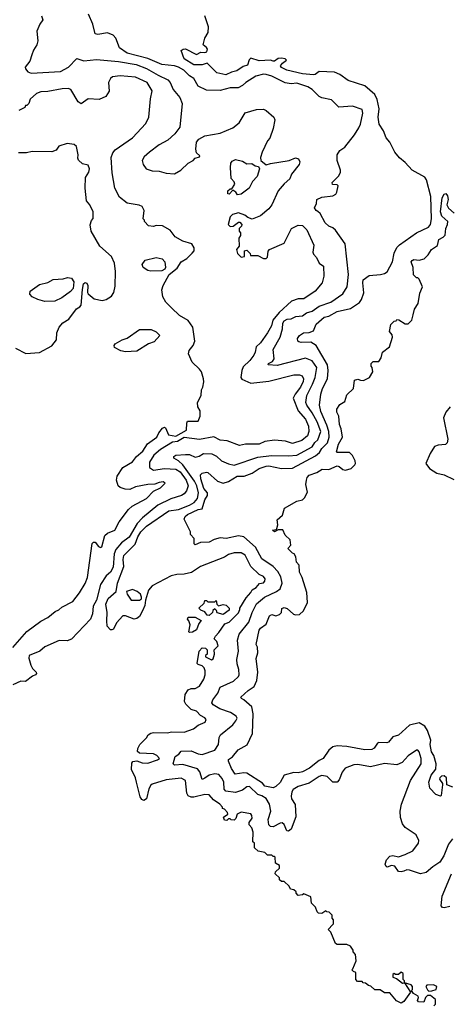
# Model space of a CAD drawing. Extents: x 1793424 to 1900092, y 321114 to 470632.
# Tile 69 of 256: x 1833593 to 1836681, y 390157 to 397237. Entities that reach past the tile are written whole.
import ezdxf

# ---------------------------------------------------------------- set-up
doc = ezdxf.new("R2010")
doc.units = 0

msp = doc.modelspace()

# ---------------------------------------------------------------- linework, layer by layer
at = {"layer": '0CON05XD'}
for points in [[(1835737.3, 395857.3), (1835723.8, 395865), (1835713.3, 395885), (1835727.5, 395915), (1835730, 395945), (1835765, 395960), (1835845, 395970), (1835865, 395982.5), (1835873.6, 395996.4), (1835881.7, 396041.7), (1835875, 396050), (1835841.7, 396051.7), (1835840, 396065), (1835887.5, 396115), (1835899.3, 396140.7), (1835900, 396155), (1835874.2, 396225), (1835874.2, 396265), (1835894.5, 396295.5), (1835930.2, 396319.8), (1836000.6, 396409.4), (1836031.3, 396458.7), (1836042.9, 396485), (1836058.8, 396565), (1836055, 396590), (1835985, 396613.8), (1835888.3, 396608.3), (1835835, 396660), (1835765, 396673.8), (1835745, 396683.8), (1835696, 396736), (1835665, 396754.5), (1835585, 396779.3), (1835545, 396776.7), (1835502.4, 396782.4), (1835405, 396830), (1835365, 396842.2), (1835345, 396845.4), (1835289.8, 396830.2), (1835218.6, 396785), (1835195, 396762.5), (1835164.3, 396745.7), (1835105, 396746.7), (1835035, 396727.1), (1834935, 396730), (1834875, 396758), (1834844.2, 396815), (1834812.7, 396832.7), (1834772.9, 396872.9), (1834735, 396895.5), (1834705, 396905.5), (1834615, 396913.8), (1834515, 396957.3), (1834365.7, 396995.7), (1834311.9, 397035), (1834285, 397103.8), (1834265, 397125.6), (1834225, 397142.2), (1834155, 397129.2), (1834135.9, 397135.9), (1834120, 397205), (1834086.8, 397276.8)], [(1833750, 397265), (1833760, 397235), (1833737.5, 397205), (1833717.5, 397155), (1833722.5, 397085), (1833716.7, 397055), (1833691.7, 397018.3), (1833681.2, 396985), (1833665, 396937.5), (1833633.3, 396895), (1833633.9, 396883.9), (1833652.3, 396862.3), (1833675, 396851.2), (1833887.5, 396865), (1833945, 396896), (1834005, 396956.7), (1834055, 396940.8), (1834145, 396950.8), (1834303.6, 396936.4), (1834431.2, 396915), (1834505, 396886.2), (1834587.9, 396837.9), (1834658.8, 396805), (1834675.7, 396785.7), (1834696.2, 396735), (1834745, 396676.7), (1834760, 396635), (1834743.3, 396465), (1834707.5, 396415), (1834659.2, 396370.8), (1834595, 396338), (1834525.8, 396284.2), (1834488.3, 396251.7), (1834473.3, 396225), (1834480, 396195), (1834502.5, 396165), (1834545, 396148.8), (1834595, 396148), (1834645, 396133.8), (1834705, 396127.5), (1834752.5, 396155), (1834803.9, 396206.1), (1834840, 396225), (1834855, 396240), (1834885, 396250), (1834887, 396257), (1834865, 396280), (1834860, 396305), (1834863.6, 396356.4), (1834881.7, 396378.3), (1834925, 396401.2), (1835035, 396420), (1835125, 396458.8), (1835171.2, 396495), (1835215, 396566.2), (1835295, 396590), (1835345, 396594), (1835365, 396583.8), (1835420, 396535), (1835426.4, 396516.4), (1835415.8, 396455), (1835390.8, 396385), (1835374, 396365), (1835336.2, 396285), (1835323.3, 396245), (1835327.5, 396225), (1835365, 396192.5), (1835397, 396203), (1835530, 396225), (1835575, 396243.3), (1835596.4, 396236.4), (1835606.7, 396215)], [(1836705, 391346.7), (1836675, 391307.5), (1836642.9, 391225), (1836612.4, 391177.6), (1836563.7, 391146.3), (1836515, 391104.3), (1836475, 391094.4), (1836395, 391121.9), (1836375, 391122.5), (1836355, 391114.3), (1836335, 391109.4), (1836315, 391112.5), (1836289.3, 391149.3), (1836265, 391154), (1836235, 391143.3), (1836227, 391147), (1836220, 391165), (1836230.8, 391195), (1836255, 391222.5), (1836275, 391225.7), (1836315, 391217.5), (1836365, 391232.9), (1836419.1, 391260.9), (1836460, 391315), (1836462.5, 391335), (1836444, 391375), (1836365, 391429.2), (1836344.6, 391454.6), (1836330.7, 391500.7), (1836329.1, 391545), (1836338.1, 391595), (1836401.5, 391765), (1836480, 391885), (1836479.5, 391925), (1836465, 391972.5), (1836455, 391983.3), (1836445, 391983.8), (1836385, 391943.1), (1836342.5, 391895), (1836305, 391878.6), (1836215, 391889.1), (1836115, 391864.5), (1836025, 391880), (1835995, 391877.8), (1835932.5, 391855), (1835911.4, 391825), (1835889.7, 391770.3), (1835875, 391754), (1835845, 391754.2), (1835804.6, 391794.6), (1835765, 391801.8), (1835745.4, 391794.6), (1835675, 391747.3), (1835595, 391723.6), (1835559.1, 391700.9), (1835549.2, 391685), (1835544.4, 391654.4), (1835547.5, 391635), (1835574.2, 391594.2), (1835577.5, 391505), (1835545.8, 391415), (1835525, 391402), (1835513.8, 391405), (1835495, 391450), (1835480.5, 391460.5), (1835465, 391459.2), (1835415, 391434), (1835396.1, 391436.1), (1835385, 391446.7), (1835378.5, 391485), (1835397.5, 391545), (1835389.4, 391595), (1835365, 391636.1), (1835335, 391656.7), (1835305, 391665.8), (1835245, 391722.5), (1835225, 391719.5), (1835194, 391696), (1835145, 391679.6), (1835075, 391689.2), (1835063.3, 391703.3), (1835060, 391755), (1835049.2, 391780.8), (1835025, 391809.2), (1834995, 391813.1), (1834955, 391805.5), (1834925, 391781.9), (1834905, 391774.2), (1834888.5, 391828.5), (1834870.8, 391850.8), (1834765, 391881.7), (1834705.7, 391875.7), (1834696, 391886), (1834711.6, 391938.4), (1834737.1, 391955), (1834755, 391977.5), (1834825, 391979.4), (1834875, 391958.6), (1834905, 391952.9), (1834995, 391983.1), (1835023.3, 392025), (1835027.5, 392075), (1835036, 392095), (1835125, 392166.2), (1835146.7, 392195), (1835157.5, 392215), (1835149.3, 392229.3), (1835107.5, 392255), (1835032.2, 392282.2), (1834985, 392311.2), (1834974.6, 392325), (1834981.6, 392345), (1835017.1, 392395), (1835035, 392438), (1835129.6, 392480.4), (1835165.8, 392515), (1835171.4, 392525), (1835169.5, 392565), (1835156.5, 392605), (1835153.8, 392635), (1835166.9, 392695), (1835160, 392775), (1835171.1, 392818.9), (1835241.1, 392905), (1835265, 392974), (1835295, 393036.5), (1835352.9, 393085), (1835440, 393125), (1835465.6, 393145), (1835479.5, 393185), (1835471.4, 393231.4), (1835449.3, 393269.3), (1835415.3, 393305.3), (1835335, 393360), (1835288.1, 393445), (1835205, 393517.5), (1835165, 393525.7), (1835077.3, 393507.3), (1835035, 393512), (1834991.2, 393498.8), (1834955, 393478.8), (1834893.6, 393476.4), (1834855, 393460), (1834848.3, 393468.3), (1834846.7, 393505), (1834820, 393535), (1834820, 393555), (1834776.2, 393645), (1834782, 393665), (1834800.4, 393679.6), (1834876.2, 393715), (1834905, 393718.8), (1834923.1, 393785), (1834943.5, 393815), (1834943.6, 393835), (1834916.4, 393865), (1834894.4, 393935.6), (1834892, 393965), (1834904.4, 393975.6), (1834935, 393984), (1834945, 393981.2), (1835015, 393918.8), (1835055, 393903.8), (1835093.3, 393915), (1835155.6, 393954.4), (1835206, 393954), (1835265, 393975.8), (1835315, 394010.6), (1835365.7, 394025.7), (1835385, 394028.6), (1835475, 394009.5), (1835555, 394012.1), (1835720.5, 394099.5), (1835749.2, 394125), (1835766.1, 394153.9), (1835806.2, 394193.8), (1835818.6, 394235), (1835815.3, 394275), (1835802.1, 394322.1), (1835759.1, 394419.1), (1835749.5, 394465), (1835758.8, 394545), (1835770.5, 394585), (1835805.3, 394655), (1835809.6, 394715), (1835805.3, 394755), (1835724.2, 394895), (1835685, 394918.1), (1835615.9, 394915.9), (1835600.5, 394920.5), (1835592.5, 394925), (1835591.2, 394945), (1835603.8, 394965), (1835632.5, 394985), (1835675, 394987.1), (1835705, 394998.9), (1835723.2, 395046.8), (1835782.1, 395097.9), (1835815, 395105.7), (1835875, 395139.4), (1835970.2, 395159.8), (1836035, 395204.3), (1836049.4, 395225), (1836067.3, 395272.7), (1836059.4, 395345), (1836062.8, 395367.2), (1836105, 395397.1), (1836186.4, 395403.6), (1836215, 395411.1), (1836235.3, 395424.7), (1836273.5, 395495), (1836285, 395558.8), (1836305, 395598), (1836322.5, 395617.5), (1836445, 395704.4), (1836531.2, 395745), (1836545, 395763.3), (1836552.7, 395805), (1836549.5, 395965), (1836518.5, 396085), (1836505, 396104.2), (1836414.6, 396154.6), (1836365, 396208.8), (1836322.4, 396242.4), (1836290, 396285), (1836254, 396355), (1836226.8, 396386.8), (1836208.3, 396438.3), (1836176.3, 396486.3), (1836170.8, 396535), (1836178.4, 396595), (1836164, 396664), (1836145, 396698.1), (1836075, 396761.9), (1835955, 396798.9), (1835895, 396843.1), (1835855, 396860.6), (1835746.4, 396863.6), (1835717.7, 396842.3), (1835705, 396840), (1835625, 396847.3), (1835512.5, 396875), (1835475, 396892.5), (1835467.5, 396905), (1835481.2, 396925), (1835510, 396945), (1835502.5, 396955), (1835475, 396960.6), (1835451.7, 396958.3), (1835425, 396938.8), (1835415, 396938.8), (1835395, 396946.2), (1835315, 396940.8), (1835255, 396960.8), (1835242.8, 396947.2), (1835230.6, 396909.4), (1835200.5, 396899.5), (1835155, 396869.2), (1835115, 396860), (1835075, 396841.1), (1835011.2, 396855), (1834940, 396925), (1834905, 396911.2), (1834845, 396912.9), (1834775.8, 396955), (1834753.8, 397015), (1834767.5, 397025), (1834785, 397027.5), (1834865, 396986.7), (1834895, 397002.5), (1834925, 397000), (1834937.5, 397005), (1834942.5, 397025), (1834937, 397037), (1834912.5, 397055), (1834923.8, 397105), (1834949.2, 397145), (1834951.2, 397185), (1834933.8, 397235), (1834923.3, 397265)], [(1833745, 392912), (1833795, 392938.8), (1833847.7, 392982.3), (1833875, 392993.8), (1833897.3, 393012.7), (1833975, 393052), (1834023.6, 393116.4), (1834065, 393182), (1834080.4, 393225), (1834115, 393470), (1834125, 393480), (1834135, 393480), (1834159.3, 393449.3), (1834175, 393442.5), (1834183, 393447), (1834205, 393526.7), (1834225, 393543.8), (1834276.7, 393565), (1834307.5, 393625), (1834376.1, 393713.9), (1834401.7, 393738.3), (1834503.8, 393795), (1834554.4, 393845.6), (1834605, 393871.2), (1834640, 393905), (1834625, 393912.5), (1834595, 393908), (1834565, 393898), (1834515, 393895.6), (1834425, 393878), (1834385, 393857.5), (1834350.7, 393860.7), (1834315, 393872.5), (1834300, 393885), (1834290, 393925), (1834293.8, 393955), (1834334.3, 394015.7), (1834405, 394058), (1834433.4, 394096.6), (1834479.2, 394135), (1834512.5, 394187.5), (1834578, 394235), (1834593, 394267), (1834620.5, 394299.5), (1834635, 394307.5), (1834641.7, 394301.7), (1834661.9, 394251.9), (1834715, 394242.4), (1834793.5, 394285), (1834794.4, 394335.6), (1834800, 394350), (1834875, 394350), (1834890, 394385), (1834890, 394425), (1834873, 394453), (1834872.5, 394485), (1834896.7, 394535), (1834900, 394575), (1834910, 394595), (1834916.1, 394633.9), (1834913.8, 394655), (1834900, 394705), (1834886.7, 394725), (1834834.2, 394774.2), (1834806.2, 394835), (1834812.3, 394857.7), (1834840, 394895), (1834851.2, 394925), (1834838, 395025), (1834805, 395073.8), (1834740.9, 395110.9), (1834684, 395165), (1834644.5, 395204.5), (1834622.5, 395245), (1834615.8, 395295), (1834624.2, 395325.8), (1834667.5, 395405), (1834725, 395450), (1834755, 395496.7), (1834795, 395520), (1834833, 395557), (1834847.5, 395575), (1834847, 395597), (1834830, 395625), (1834765, 395643.3), (1834710, 395675), (1834675, 395722.5), (1834620, 395755), (1834575, 395757.5), (1834555, 395750), (1834520, 395755), (1834490, 395785), (1834490, 395795), (1834480, 395805), (1834487.5, 395865), (1834473, 395893), (1834453, 395903), (1834365, 395916.7), (1834311.2, 395961.2), (1834276.2, 396025), (1834257.1, 396135), (1834252, 396245), (1834261.7, 396278.3), (1834279.7, 396300.3), (1834405, 396388), (1834500.3, 396489.7), (1834522, 396535), (1834533.2, 396666.8), (1834545.6, 396725), (1834509.2, 396785), (1834425, 396823.5), (1834315, 396833.1), (1834260, 396825), (1834246.7, 396815), (1834232.5, 396785), (1834236.4, 396723.6), (1834212.5, 396685), (1834165, 396663.3), (1834085, 396666.7), (1834035, 396631.2), (1834013.8, 396645), (1833960, 396735), (1833942.3, 396742.3), (1833899.5, 396740.5), (1833795, 396720), (1833745, 396718), (1833714.2, 396705.8), (1833667.5, 396665), (1833660, 396635), (1833645, 396620), (1833635, 396620), (1833630, 396605), (1833586.4, 396583.6)], [(1833563.8, 394873.8), (1833636.4, 394836.4), (1833735, 394843.8), (1833825, 394891.2), (1833858, 394935), (1833860, 394985), (1833878, 395025), (1833903.5, 395056.5), (1833945.5, 395084.5), (1834001.9, 395158.1), (1834025, 395171.2), (1834034, 395185), (1834043.9, 395296.1), (1834052.3, 395337.7), (1834063, 395347), (1834075, 395342.5), (1834083.8, 395325), (1834081.2, 395275), (1834086.2, 395265), (1834128.8, 395228.8), (1834185, 395218), (1834215.8, 395224.2), (1834252.3, 395247.7), (1834268.8, 395275), (1834278.8, 395321.2), (1834281.9, 395425), (1834275.5, 395485.5), (1834254, 395535), (1834168.3, 395608.3), (1834106.1, 395716.1), (1834099.3, 395760.7), (1834108.3, 395791.7), (1834121.7, 395808.3), (1834122.5, 395855), (1834097.5, 395905), (1834074.2, 395934.2), (1834064.1, 396025.9), (1834067, 396103), (1834090.7, 396139.3), (1834096.2, 396165), (1834085, 396190), (1834045, 396200), (1834015, 396226.7), (1834010.6, 396240.6), (1834014.4, 396265), (1834001.2, 396325), (1833985, 396340), (1833935, 396347.5), (1833875, 396327.5), (1833855, 396297.5), (1833825, 396286.7), (1833682, 396288), (1833641.7, 396278.3), (1833585, 396278.6)], [(1835606.7, 396215), (1835603.3, 396195), (1835546, 396125), (1835535, 396093.3), (1835493.4, 396056.6), (1835451.2, 396005), (1835405.6, 395904.4), (1835385, 395876.2), (1835325, 395826.7), (1835265, 395802.5), (1835233.3, 395813.3), (1835211.7, 395831.7), (1835165, 395847.5), (1835123.6, 395836.4), (1835105, 395820), (1835092.5, 395765), (1835105, 395750), (1835128.3, 395751.7), (1835165, 395780), (1835175, 395780), (1835190, 395765), (1835187, 395753), (1835170, 395735), (1835170, 395715), (1835180, 395705), (1835180, 395685), (1835167.5, 395665), (1835171.7, 395608.3), (1835152.5, 395585), (1835160, 395555), (1835185, 395530), (1835210, 395535), (1835210, 395575), (1835225, 395580), (1835250, 395555), (1835251.7, 395541.7), (1835305, 395540), (1835345, 395520), (1835365, 395520), (1835375, 395530), (1835378.3, 395571.7), (1835390, 395585), (1835495, 395630), (1835547.5, 395735), (1835595, 395760), (1835627, 395757), (1835656.2, 395725), (1835706.7, 395615), (1835700, 395565), (1835705, 395550), (1835727, 395527), (1835747, 395487), (1835776.7, 395465), (1835778.3, 395391.7), (1835766.7, 395345), (1835716.7, 395285), (1835635, 395230), (1835595, 395229.2), (1835548, 395212), (1835457.6, 395132.4), (1835412.1, 395075), (1835402.2, 395035), (1835375, 394984), (1835325, 394914), (1835292, 394885), (1835286.2, 394845), (1835276.7, 394825), (1835248, 394785), (1835199.5, 394740.5), (1835190, 394715), (1835184, 394665), (1835191.2, 394651.2), (1835255, 394624.3), (1835385, 394636.9), (1835565, 394682.2), (1835605, 394682.5), (1835623.3, 394675), (1835632.5, 394655), (1835630, 394635), (1835611.5, 394595), (1835573.6, 394545), (1835559.6, 394515), (1835593.9, 394425), (1835647.7, 394365), (1835668.7, 394315), (1835670.9, 394275), (1835663.1, 394245), (1835620.2, 394209.8), (1835555, 394188.5), (1835505, 394207.1), (1835425, 394213.3), (1835355, 394204.2), (1835315, 394185.7), (1835215.9, 394184.1), (1835173.8, 394173.8), (1835085, 394209.4), (1835035, 394214.4), (1834987.8, 394237.8), (1834885, 394219.1), (1834775, 394231.8), (1834727.4, 394202.6), (1834691.7, 394198.3), (1834604.4, 394145), (1834556.4, 394105), (1834526.7, 394055), (1834527.3, 394017.3), (1834555, 393998.1), (1834635, 394009.4), (1834714.5, 394005.5), (1834746.9, 393985), (1834790.6, 393925), (1834803.8, 393885), (1834791.7, 393848.3), (1834775, 393827.1), (1834755.3, 393814.7), (1834678.8, 393791.2), (1834585.7, 393745), (1834475.8, 393654.2), (1834437.3, 393615), (1834379.1, 393515), (1834325, 393474.5), (1834283.6, 393426.4), (1834272.4, 393395), (1834265, 393300), (1834245.9, 393264.1), (1834215, 393238.6), (1834174.7, 393175.3), (1834145, 393062.5), (1834120.3, 393019.7), (1834115.7, 392965), (1834102.9, 392927.1), (1833965, 392781.2), (1833935, 392771.2), (1833877, 392773), (1833775, 392726), (1833737.5, 392695), (1833662.5, 392665), (1833659.2, 392645), (1833672.5, 392595), (1833685, 392571.4), (1833711.4, 392545), (1833714.2, 392535), (1833707.5, 392525), (1833685, 392515.6), (1833635, 392478.7), (1833600.3, 392479.7), (1833545, 392453.8)], [(1835158.3, 395978.3), (1835146.4, 395996.4), (1835125, 396010), (1835098.3, 395981.7), (1835090, 395985), (1835090, 396005), (1835105, 396020), (1835118.3, 396021.7), (1835140, 396055), (1835135, 396070), (1835112.5, 396095), (1835107.5, 396175), (1835110, 396205), (1835120.7, 396219.3), (1835145, 396232.5), (1835195, 396220), (1835225, 396200), (1835261.7, 396201.7), (1835285, 396186.7), (1835310, 396180), (1835317.5, 396165), (1835300.7, 396109.3), (1835266.7, 396073.3), (1835243.3, 396025), (1835185, 395983.3), (1835158.3, 395978.3)], [(1836707.4, 391717.4), (1836663.3, 391735), (1836662.2, 391785), (1836645, 391800.5), (1836625, 391796.7), (1836612.9, 391785), (1836610.8, 391775), (1836632, 391745), (1836632.5, 391735), (1836622.5, 391657.5), (1836617, 391653), (1836584.2, 391664.2), (1836541.7, 391711.7), (1836533.3, 391755), (1836551.9, 391805), (1836585, 391846.7), (1836587.5, 391885), (1836570.5, 391945), (1836553.1, 391973.1), (1836542.9, 392025), (1836547.4, 392055), (1836525.5, 392125), (1836505, 392155.6), (1836465, 392179.5), (1836395, 392164.4), (1836317.3, 392092.7), (1836275, 392080.8), (1836245, 392042.5), (1836233, 392037), (1836175, 392039.4), (1836165, 392034.2), (1836140.7, 391999.3), (1836125, 391990), (1836075, 391985.5), (1835945, 392010), (1835875.7, 392015.7), (1835845, 392008.8), (1835815, 391983.8), (1835775.8, 391925), (1835745, 391910), (1835677.1, 391855), (1835625, 391829.3), (1835595, 391821.2), (1835565, 391823.2), (1835495.5, 391804.5), (1835465, 391752.5), (1835435, 391722.5), (1835415, 391712.5), (1835355, 391724.2), (1835337.5, 391747.5), (1835225, 391817.8), (1835205, 391821.1), (1835142, 391812), (1835115, 391852.5), (1835093.3, 391905), (1835093.9, 391916.1), (1835123.3, 391936.7), (1835162.7, 391987.3), (1835228.1, 392021.9), (1835265.6, 392105), (1835272.7, 392245), (1835261.1, 392295), (1835205, 392346), (1835186.7, 392355), (1835184, 392365), (1835235, 392412.9), (1835278.9, 392441.1), (1835298, 392485), (1835304.2, 392545), (1835292.8, 392642.8), (1835306.2, 392685), (1835301.9, 392725), (1835292.9, 392745), (1835314, 392846), (1835325, 392862.5), (1835365, 392890), (1835389.2, 392950.8), (1835405, 392959.1), (1835435, 392950.6), (1835460.3, 392959.7), (1835474.2, 392975), (1835477.5, 393002.5), (1835495, 393010), (1835515, 393003.8), (1835562.1, 392962.1), (1835577, 392957), (1835605, 392960.6), (1835632.5, 392985), (1835662.9, 393045), (1835657.4, 393117.4), (1835623.3, 393225), (1835604, 393265), (1835602.5, 393315), (1835582.5, 393335), (1835577.5, 393375), (1835566.7, 393396.7), (1835555, 393400), (1835520, 393435), (1835542.3, 393457.7), (1835537.3, 393497.3), (1835500.8, 393530.8), (1835485, 393568), (1835452, 393568), (1835425, 393554.3), (1835410, 393565), (1835438.8, 393571.2), (1835442.5, 393577.5), (1835449.2, 393605), (1835445, 393640), (1835482.5, 393675), (1835496.7, 393725), (1835585, 393775.6), (1835625, 393783.3), (1835640.5, 393799.5), (1835661.7, 393838.3), (1835650, 393895), (1835654.3, 393925.7), (1835660, 393945), (1835675, 393962), (1835728.7, 393981.3), (1835767.5, 394005), (1835815, 394003.1), (1835875, 394029.3), (1835888.9, 394025), (1835915, 394001.5), (1835935, 393996.7), (1835975, 394010.6), (1836003.3, 394035), (1836008.2, 394045), (1836005.4, 394065), (1835985, 394102), (1835965, 394124), (1835875, 394124), (1835870, 394130), (1835884.5, 394185), (1835914.2, 394235), (1835904.4, 394295), (1835892.9, 394325), (1835888, 394385), (1835872.5, 394415), (1835872.9, 394435), (1835895, 394468.8), (1835929.3, 394490.7), (1835945, 394540), (1835992.5, 394585), (1836000, 394645), (1836025, 394652.5), (1836043.6, 394643.6), (1836065, 394642.5), (1836107.5, 394665), (1836132.5, 394705), (1836127, 394737), (1836120, 394745), (1836120, 394765), (1836135, 394780), (1836175, 394780), (1836192.5, 394805), (1836200, 394845), (1836252.5, 394885), (1836273.3, 394955), (1836270.7, 394970.7), (1836252.5, 394995), (1836260, 395045), (1836285, 395070), (1836298.3, 395071.7), (1836305, 395080), (1836318.3, 395078.3), (1836365, 395050), (1836385, 395050), (1836412.5, 395075), (1836422.5, 395115), (1836430, 395155), (1836457.5, 395195), (1836470.7, 395269.3), (1836487.5, 395315), (1836465, 395370), (1836455, 395380), (1836445, 395380), (1836423, 395403), (1836422.5, 395455), (1836407.5, 395495), (1836413.6, 395506.4), (1836427, 395513), (1836465, 395508.8), (1836501.7, 395518.3), (1836528.8, 395545), (1836552.5, 395585), (1836597.7, 395612.3), (1836605, 395656.2), (1836637.5, 395672.5), (1836652, 395688), (1836656.2, 395735), (1836668.8, 395765), (1836670, 395785), (1836628.8, 395825), (1836617.5, 395855), (1836629.2, 395955), (1836645, 395982.5), (1836657, 395987), (1836669.3, 395969.3), (1836673.3, 395945), (1836664, 395905), (1836675, 395882.5), (1836716.4, 395846.4)], [(1836570, 390145), (1836581.7, 390158.3), (1836581.7, 390191.7), (1836545, 390220), (1836525, 390220), (1836510, 390205), (1836498.3, 390171.7), (1836460, 390175), (1836452.5, 390185), (1836460, 390205), (1836457.5, 390215), (1836423.6, 390233.6), (1836410, 390255), (1836417, 390263), (1836417.5, 390285), (1836407, 390297), (1836360, 390310), (1836402.5, 390245), (1836355, 390176), (1836335, 390166), (1836302.3, 390182.3), (1836255, 390240), (1836215, 390240), (1836185, 390260), (1836145, 390260), (1836118.3, 390288.3), (1836101.7, 390291.7), (1836078.3, 390308.3), (1836061.7, 390311.7), (1836055, 390320), (1836021.7, 390321.7), (1836010, 390335), (1836010, 390385), (1835991.7, 390391.7), (1835980, 390405), (1835988.3, 390411.7), (1836011.7, 390468.3), (1836007.5, 390515), (1835990, 390535), (1835990, 390545), (1835970, 390575), (1835945, 390587.5), (1835875, 390587.5), (1835863.6, 390593.6), (1835830, 390675), (1835810, 390695), (1835845, 390730), (1835850, 390735), (1835850, 390765), (1835840, 390775), (1835838.3, 390798.3), (1835818.3, 390818.3), (1835801.7, 390821.7), (1835795, 390830), (1835765, 390810), (1835741.7, 390811.7), (1835731.7, 390821.7), (1835720, 390855), (1835690, 390885), (1835685, 390930), (1835635, 390950), (1835627, 390943), (1835595, 390940), (1835580, 390955), (1835580, 390965), (1835565, 390980), (1835540, 390985), (1835530, 391005), (1835495, 391040), (1835475, 391040), (1835461.7, 391051.7), (1835460, 391065), (1835430, 391095), (1835431.7, 391108.3), (1835460, 391135), (1835460, 391155), (1835431.7, 391171.7), (1835430, 391215), (1835425, 391220), (1835415, 391220), (1835405, 391230), (1835375, 391230), (1835355, 391247.5), (1835308.3, 391258.3), (1835281.7, 391281.7), (1835280, 391315), (1835270, 391325), (1835272.5, 391395), (1835262.5, 391425), (1835243, 391447), (1835243.3, 391465), (1835263.3, 391495), (1835262.5, 391515), (1835255, 391527.5), (1835185, 391538), (1835157.5, 391525), (1835147, 391493), (1835135, 391480), (1835113, 391483), (1835105, 391490), (1835095, 391490), (1835081.7, 391478.3), (1835065, 391480), (1835058.3, 391501.7), (1835090, 391525), (1835087, 391537), (1835065, 391560), (1835050, 391565), (1835050, 391575), (1835032.5, 391595), (1834985.8, 391625.8), (1834955, 391663.8), (1834925, 391666), (1834845, 391646.2), (1834825, 391646.7), (1834805, 391656.7), (1834795.8, 391675.8), (1834785.8, 391765), (1834755, 391783.8), (1834645, 391772), (1834545, 391740), (1834535, 391732.5), (1834522.5, 391705), (1834505.4, 391634.6), (1834485, 391622), (1834470.3, 391630.3), (1834459.1, 391649.1), (1834433.8, 391755), (1834426.2, 391785), (1834397.5, 391845), (1834398.3, 391891.7), (1834407, 391903), (1834435, 391907.5), (1834473.9, 391893.9), (1834515, 391890.8), (1834585, 391913.8), (1834597.5, 391925), (1834580, 391945), (1834555, 391958), (1834455, 391962.5), (1834440, 391975), (1834443, 391997), (1834457.5, 392025), (1834505, 392072.5), (1834517.5, 392095), (1834535, 392106.7), (1834555, 392110), (1834655, 392108.8), (1834685, 392116.7), (1834775, 392113.3), (1834841.7, 392138.3), (1834876.4, 392163.6), (1834927.5, 392185), (1834932.5, 392205), (1834925, 392217.5), (1834893.6, 392233.6), (1834863.6, 392263.6), (1834825, 392277.5), (1834787.5, 392315), (1834777.5, 392335), (1834782.5, 392385), (1834805, 392417.5), (1834825, 392427.5), (1834855, 392427.5), (1834885.9, 392444.1), (1834916.7, 392495), (1834926.7, 392525), (1834927.5, 392555), (1834920, 392575), (1834905, 392590), (1834875, 392600), (1834868.3, 392608.3), (1834883, 392697), (1834905, 392720), (1834928.3, 392718.3), (1834940, 392705), (1834940, 392675), (1834930, 392665), (1834930, 392655), (1834973, 392633), (1834985, 392640), (1834992.5, 392675), (1834990, 392705), (1835020, 392735), (1835010, 392765), (1834990, 392785), (1835000, 392805), (1835025, 392830), (1835067, 392893), (1835100, 392905), (1835165, 392972.5), (1835176.2, 392995), (1835176.7, 393005), (1835220.3, 393079.7), (1835255, 393117.5), (1835265, 393137.5), (1835292.5, 393155), (1835317.5, 393182.5), (1835345, 393187.5), (1835355, 393200), (1835356.7, 393215), (1835345, 393232.5), (1835315, 393246.7), (1835255.6, 393305.6), (1835215, 393386.2), (1835185, 393402), (1835135, 393404), (1835095, 393392), (1835065, 393372), (1834892.5, 393305), (1834827.7, 393262.3), (1834775, 393248.8), (1834722.7, 393247.3), (1834682.7, 393237.3), (1834545, 393166.2), (1834520, 393135), (1834497, 393063), (1834493.8, 393025), (1834476.7, 392985), (1834454.1, 392945.9), (1834435, 392931.2), (1834415, 392926), (1834355, 392951.2), (1834335, 392950), (1834289.5, 392900.5), (1834266.7, 392855), (1834255, 392850), (1834245, 392850), (1834222.9, 392875), (1834219.4, 392915), (1834221.1, 392975), (1834211.4, 393035), (1834228.9, 393075), (1834285.6, 393125), (1834295.5, 393185), (1834342.9, 393305), (1834336.9, 393355), (1834342.8, 393385), (1834423.4, 393465), (1834442.5, 393517.5), (1834464.7, 393555), (1834505, 393595.4), (1834664.4, 393705), (1834735, 393713.9), (1834814.2, 393745), (1834846.9, 393765), (1834872.1, 393795), (1834877.6, 393835), (1834865.7, 393885), (1834849.6, 393919.6), (1834765, 394036.2), (1834735.3, 394065.3), (1834702, 394085), (1834701.2, 394095), (1834714.6, 394105.4), (1834785, 394110.6), (1834815, 394110), (1834855, 394090.5), (1834882.4, 394097.6), (1834915, 394117.3), (1834974.6, 394114.6), (1835008.9, 394098.9), (1835045, 394064.3), (1835095, 394042.9), (1835135, 394034.6), (1835305, 394090.4), (1835403.6, 394103.6), (1835525, 394099.5), (1835585, 394104.5), (1835694.8, 394165.2), (1835713.8, 394196.2), (1835735.4, 394215), (1835757.5, 394275), (1835730.4, 394345), (1835695, 394410.5), (1835656.5, 394465), (1835650, 394485), (1835658.2, 394535), (1835699.2, 394615), (1835716.2, 394665), (1835728.2, 394735), (1835695, 394784.4), (1835646.5, 394803.5), (1835445, 394751.1), (1835380, 394755), (1835381.2, 394765), (1835410, 394780), (1835422.3, 394797.7), (1835415.4, 394865), (1835466.1, 394953.9), (1835481.9, 395015), (1835483.9, 395055), (1835495, 395070.4), (1835515, 395083.8), (1835545, 395086.9), (1835577.9, 395102.1), (1835625, 395106.9), (1835655, 395128.6), (1835695, 395141.1), (1835745, 395176.5), (1835830, 395205), (1835916, 395265), (1835947.1, 395315), (1835955.7, 395405), (1835932.5, 395625), (1835863.2, 395723.2), (1835845, 395740), (1835815, 395751.2), (1835788, 395775), (1835753.2, 395843.2), (1835737.3, 395857.3)], [(1834535, 395427.5), (1834515, 395432.5), (1834480, 395455), (1834473, 395477), (1834495, 395506.7), (1834575, 395526.7), (1834617, 395517), (1834637.5, 395495), (1834642.5, 395455), (1834636.4, 395443.6), (1834615, 395430), (1834535, 395427.5)], [(1833775, 395210), (1833722.5, 395225), (1833682.5, 395245), (1833665, 395262.5), (1833667.5, 395285), (1833735, 395333.8), (1833795, 395346.7), (1833835, 395368.8), (1833905, 395373.3), (1833937, 395383), (1833965, 395377.5), (1833983, 395353), (1833977.5, 395305), (1833957.7, 395282.3), (1833895, 395236.2), (1833845, 395213.8), (1833775, 395210)], [(1834355, 394847.5), (1834320, 394855), (1834275, 394880), (1834272.5, 394895), (1834280, 394905), (1834330, 394935), (1834365, 394947.5), (1834455, 395010), (1834539.3, 395009.3), (1834575, 394992.5), (1834600, 394965), (1834560.7, 394919.3), (1834520, 394905), (1834435, 394852.5), (1834355, 394847.5)], [(1836687, 394453), (1836656.4, 394413.6), (1836640, 394375), (1836670.7, 394220.7), (1836666.7, 394195), (1836655, 394183.3), (1836601.7, 394178.3), (1836575, 394166.7), (1836543.2, 394116.8), (1836513.3, 394045), (1836539.1, 394009.1), (1836592.5, 393975), (1836645, 393964.2), (1836715, 393930)], [(1834393.7, 393063.7), (1834455, 393063.8), (1834468.8, 393071.2), (1834470, 393085), (1834461.2, 393105), (1834438.8, 393125), (1834405, 393139.2), (1834360, 393125), (1834365.8, 393105), (1834393.7, 393063.7)], [(1834955, 392952.5), (1834940, 392955), (1834925, 392980), (1834895, 392990), (1834880, 393005), (1834918.3, 393041.7), (1834925, 393060), (1834935, 393060), (1834945, 393050), (1834995, 393050), (1835005, 393060), (1835010, 393035), (1835021.7, 393021.7), (1835055, 393032.5), (1835077, 393027), (1835100, 393005), (1835098.3, 392991.7), (1835055, 392960), (1835011.7, 392971.7), (1835008.3, 392988.3), (1834995, 393000), (1834981.7, 392988.3), (1834980, 392975), (1834955, 392952.5)], [(1833545, 392722), (1833645, 392838), (1833745, 392912)], [(1834815, 392830), (1834810, 392835), (1834817.5, 392885), (1834810, 392915), (1834800, 392925), (1834805, 392940), (1834855, 392940), (1834897.5, 392917.5), (1834880, 392895), (1834865, 392850), (1834835, 392832.5), (1834815, 392830)], [(1836685, 390860.8), (1836645, 390850), (1836631.7, 390851.7), (1836622.5, 390865), (1836630.8, 390935), (1836697.1, 391095)], [(1836345, 390307.5), (1836355, 390310), (1836360, 390310), (1836360, 390325), (1836350, 390335), (1836349.3, 390379.3), (1836335, 390387.5), (1836315, 390370), (1836295, 390370), (1836285, 390377.5), (1836275, 390370), (1836275, 390352.5), (1836302.5, 390342.5), (1836345, 390307.5)], [(1836535, 390250), (1836555, 390252.5), (1836586.4, 390263.6), (1836592.5, 390285), (1836567.7, 390297.7), (1836520, 390295), (1836512.5, 390285), (1836525, 390260), (1836535, 390250)]]:
    msp.add_lwpolyline(points, dxfattribs=at)

doc.saveas('drawing.dxf')
